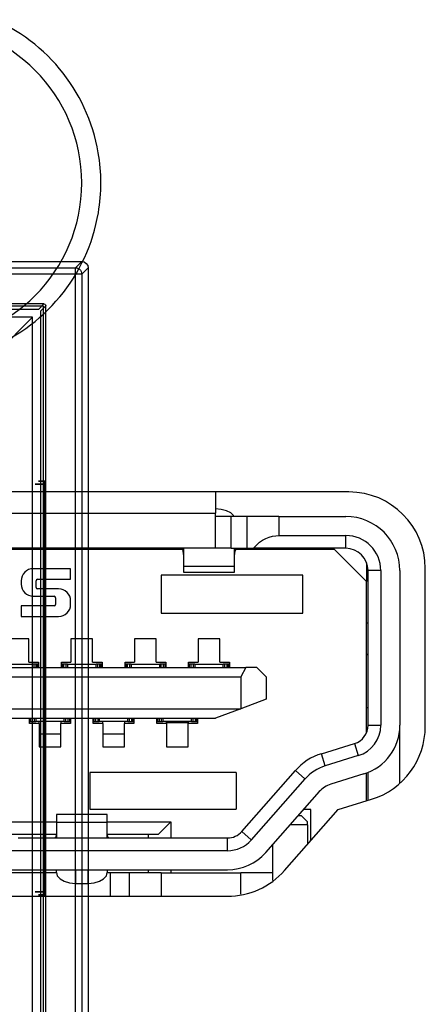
# Model space of a CAD drawing. Header units: millimetres. Extents: x 0 to 1524, y 0 to 1016.
# Tile 124 of 256: x 664.02 to 670.39, y 392.04 to 407.5. Entities that reach past the tile are written whole.
import ezdxf

# ---------------------------------------------------------------- set-up
doc = ezdxf.new("R2010")
doc.units = ezdxf.units.MM
doc.header["$LTSCALE"] = 83.82
doc.layers.get('0').update_dxf_attribs({"linetype": 'CONTINUOUS'})
doc.layers.add('02___PRT_ALL_AXES', color=7, linetype='CONTINUOUS')

msp = doc.modelspace()

# ---------------------------------------------------------------- linework, layer by layer
at = {"color": 6, "linetype": 'CONTINUOUS'}
for p, q in [((651.794, 403.707), (664.994, 403.707)), ((664.994, 403.707), (664.895, 403.607)), ((651.894, 403.607), (664.895, 403.607)), ((664.895, 403.507), (651.894, 403.507)), ((664.895, 390.506), (664.895, 403.507)), ((664.995, 403.507), (665.094, 403.607)), ((664.995, 403.507), (664.995, 390.506)), ((665.094, 403.607), (665.094, 390.407)), ((664.399, 403.042), (652.389, 403.042)), ((664.429, 391.002), (664.429, 403.012)), ((664.219, 402.832), (652.569, 402.832)), ((662.719, 401.332), (664.219, 402.832)), ((664.219, 391.182), (664.219, 402.832)), ((664.418, 400.257), (664.408, 400.257)), ((664.406, 400.207), (664.406, 393.807)), ((664.419, 393.807), (664.419, 400.207)), ((664.408, 393.757), (664.418, 393.757))]:
    msp.add_line(p, q, dxfattribs=at)
at = {"color": 7, "linetype": 'CONTINUOUS'}
for p, q in [((664.317, 402.959), (664.399, 403.042)), ((664.394, 403.007), (652.394, 403.007)), ((652.472, 402.959), (664.317, 402.959)), ((664.429, 403.012), (664.347, 402.929)), ((664.347, 402.929), (664.347, 391.084)), ((664.394, 391.007), (664.394, 403.007)), ((667.094, 400.087), (667.094, 399.752)), ((657.894, 399.752), (667.094, 399.752)), ((667.094, 399.702), (667.094, 399.752)), ((667.094, 399.202), (667.094, 399.702)), ((667.344, 399.702), (667.094, 399.702)), ((667.594, 399.702), (667.344, 399.702)), ((667.344, 399.202), (667.344, 399.702)), ((668.094, 399.702), (667.594, 399.702)), ((667.594, 399.202), (667.594, 399.702)), ((667.594, 399.202), (667.594, 399.702)), ((668.094, 399.702), (669.144, 399.702)), ((668.094, 399.702), (668.094, 399.402)), ((668.094, 399.402), (669.144, 399.402)), ((669.144, 399.202), (669.144, 399.402)), ((665.994, 399.202), (658.994, 399.202)), ((665.994, 399.182), (658.994, 399.182)), ((667.094, 399.202), (665.994, 399.202)), ((666.378, 399.182), (665.994, 399.182)), ((666.56, 399.182), (666.378, 399.182)), ((666.575, 399.182), (666.56, 399.182)), ((666.583, 399.202), (666.583, 399.155)), ((666.583, 399.155), (666.594, 399.085)), ((666.594, 399.202), (666.594, 398.921)), ((667.344, 399.202), (667.094, 399.202)), ((667.344, 399.202), (667.594, 399.202)), ((667.394, 398.921), (667.394, 399.202)), ((667.394, 399.085), (667.406, 399.155)), ((667.406, 399.155), (667.406, 399.202)), ((667.429, 399.182), (667.414, 399.182)), ((667.594, 399.182), (667.429, 399.182)), ((667.594, 399.202), (667.694, 399.202)), ((667.611, 399.182), (667.594, 399.182)), ((667.694, 399.182), (667.611, 399.182)), ((669.144, 399.202), (667.694, 399.202)), ((667.994, 399.182), (667.694, 399.182)), ((667.994, 399.182), (667.994, 399.202)), ((668.969, 399.182), (667.994, 399.182)), ((668.969, 399.182), (669.469, 398.682)), ((664.818, 398.882), (664.231, 398.882)), ((664.818, 398.715), (664.818, 398.882)), ((666.594, 398.921), (666.594, 398.827)), ((666.594, 398.921), (667.394, 398.921)), ((667.394, 398.827), (667.394, 398.921)), ((669.469, 398.974), (669.469, 398.682)), ((669.494, 396.423), (669.494, 398.852)), ((669.694, 398.852), (669.494, 398.852)), ((669.694, 398.852), (669.694, 396.423)), ((669.994, 398.852), (669.994, 396.423)), ((664.041, 398.692), (664.041, 398.639)), ((664.277, 398.588), (664.277, 398.692)), ((664.3, 398.715), (664.818, 398.715)), ((668.469, 398.782), (666.244, 398.782)), ((666.244, 398.782), (666.244, 398.182)), ((666.594, 398.827), (667.394, 398.827)), ((668.469, 398.182), (668.469, 398.782)), ((664.629, 398.565), (664.3, 398.565)), ((669.469, 396.31), (669.469, 398.682)), ((664.231, 398.449), (664.559, 398.449)), ((664.582, 398.426), (664.582, 398.321)), ((664.559, 398.298), (664.041, 398.298)), ((664.041, 398.298), (664.041, 398.132)), ((664.818, 398.321), (664.818, 398.375)), ((664.041, 398.132), (664.629, 398.132)), ((666.244, 398.182), (668.469, 398.182)), ((669.469, 398.032), (669.494, 398.032)), ((664.164, 397.782), (663.824, 397.782)), ((664.164, 397.412), (664.164, 397.782)), ((665.164, 397.782), (664.824, 397.782)), ((664.824, 397.782), (664.824, 397.412)), ((665.164, 397.412), (665.164, 397.782)), ((666.164, 397.782), (665.824, 397.782)), ((665.824, 397.782), (665.824, 397.412)), ((666.164, 397.412), (666.164, 397.782)), ((667.164, 397.782), (666.824, 397.782)), ((666.824, 397.782), (666.824, 397.412)), ((667.164, 397.412), (667.164, 397.782)), ((669.494, 397.532), (669.469, 397.532)), ((669.494, 397.532), (669.469, 397.532)), ((669.494, 397.527), (669.469, 397.527)), ((657.414, 397.332), (667.574, 397.332)), ((663.769, 397.382), (664.219, 397.382)), ((664.164, 397.412), (664.314, 397.412)), ((664.239, 397.382), (664.219, 397.382)), ((664.219, 397.332), (664.219, 397.382)), ((664.269, 397.382), (664.239, 397.382)), ((664.239, 397.382), (664.239, 397.332)), ((664.279, 397.382), (664.269, 397.382)), ((664.299, 397.382), (664.279, 397.382)), ((664.279, 397.332), (664.279, 397.382)), ((664.305, 397.382), (664.299, 397.382)), ((664.299, 397.332), (664.299, 397.382)), ((664.299, 397.382), (664.299, 397.332)), ((664.314, 397.382), (664.305, 397.382)), ((664.305, 397.382), (664.305, 397.332)), ((664.314, 397.412), (664.314, 397.332)), ((664.674, 397.412), (664.824, 397.412)), ((664.674, 397.332), (664.674, 397.412)), ((664.684, 397.382), (664.674, 397.382)), ((664.689, 397.382), (664.684, 397.382)), ((664.684, 397.332), (664.684, 397.382)), ((664.689, 397.332), (664.689, 397.382)), ((664.709, 397.382), (664.689, 397.382)), ((664.689, 397.332), (664.689, 397.382)), ((664.719, 397.382), (664.709, 397.382)), ((664.709, 397.382), (664.709, 397.332)), ((664.749, 397.382), (664.719, 397.382)), ((664.769, 397.382), (664.749, 397.382)), ((664.749, 397.332), (664.749, 397.382)), ((664.769, 397.382), (665.219, 397.382)), ((664.769, 397.382), (664.769, 397.332)), ((665.164, 397.412), (665.314, 397.412)), ((665.239, 397.382), (665.219, 397.382)), ((665.219, 397.332), (665.219, 397.382)), ((665.269, 397.382), (665.239, 397.382)), ((665.239, 397.382), (665.239, 397.332)), ((665.279, 397.382), (665.269, 397.382)), ((665.299, 397.382), (665.279, 397.382)), ((665.279, 397.332), (665.279, 397.382)), ((665.299, 397.332), (665.299, 397.382)), ((665.305, 397.382), (665.299, 397.382)), ((665.299, 397.382), (665.299, 397.332)), ((665.314, 397.382), (665.305, 397.382)), ((665.305, 397.382), (665.305, 397.332)), ((665.314, 397.412), (665.314, 397.332)), ((665.674, 397.412), (665.824, 397.412)), ((665.674, 397.332), (665.674, 397.412)), ((665.684, 397.382), (665.674, 397.382)), ((665.689, 397.382), (665.684, 397.382)), ((665.684, 397.332), (665.684, 397.382)), ((665.689, 397.332), (665.689, 397.382)), ((665.709, 397.382), (665.689, 397.382)), ((665.689, 397.332), (665.689, 397.382)), ((665.719, 397.382), (665.709, 397.382)), ((665.709, 397.382), (665.709, 397.332)), ((665.749, 397.382), (665.719, 397.382)), ((665.769, 397.382), (665.749, 397.382)), ((665.749, 397.332), (665.749, 397.382)), ((665.769, 397.382), (666.219, 397.382)), ((665.769, 397.382), (665.769, 397.332)), ((666.164, 397.412), (666.314, 397.412)), ((666.239, 397.382), (666.219, 397.382)), ((666.219, 397.332), (666.219, 397.382)), ((666.269, 397.382), (666.239, 397.382)), ((666.239, 397.382), (666.239, 397.332)), ((666.279, 397.382), (666.269, 397.382)), ((666.299, 397.382), (666.279, 397.382)), ((666.279, 397.332), (666.279, 397.382)), ((666.305, 397.382), (666.299, 397.382)), ((666.299, 397.382), (666.299, 397.332)), ((666.314, 397.382), (666.305, 397.382)), ((666.305, 397.382), (666.305, 397.332)), ((666.314, 397.412), (666.314, 397.332)), ((666.674, 397.412), (666.824, 397.412)), ((666.674, 397.332), (666.674, 397.412)), ((666.684, 397.382), (666.674, 397.382)), ((666.689, 397.382), (666.684, 397.382)), ((666.684, 397.332), (666.684, 397.382)), ((666.689, 397.332), (666.689, 397.382)), ((666.709, 397.382), (666.689, 397.382)), ((666.689, 397.332), (666.689, 397.382)), ((666.719, 397.382), (666.709, 397.382)), ((666.709, 397.382), (666.709, 397.332)), ((666.749, 397.382), (666.719, 397.382)), ((666.769, 397.382), (666.749, 397.382)), ((666.749, 397.332), (666.749, 397.382)), ((666.769, 397.382), (667.219, 397.382)), ((666.769, 397.382), (666.769, 397.332)), ((667.164, 397.412), (667.314, 397.412)), ((667.239, 397.382), (667.219, 397.382)), ((667.219, 397.332), (667.219, 397.382)), ((667.269, 397.382), (667.239, 397.382)), ((667.239, 397.382), (667.239, 397.332)), ((667.279, 397.382), (667.269, 397.382)), ((667.299, 397.382), (667.279, 397.382)), ((667.279, 397.332), (667.279, 397.382)), ((667.305, 397.382), (667.299, 397.382)), ((667.299, 397.332), (667.299, 397.382)), ((667.299, 397.382), (667.299, 397.332)), ((667.314, 397.382), (667.305, 397.382)), ((667.305, 397.382), (667.305, 397.332)), ((667.314, 397.412), (667.314, 397.332)), ((667.574, 397.332), (667.494, 397.182)), ((667.744, 397.332), (667.574, 397.332)), ((667.894, 397.182), (667.744, 397.332)), ((657.494, 397.182), (667.494, 397.182)), ((667.494, 397.182), (667.494, 396.682)), ((667.894, 397.182), (667.894, 396.832)), ((657.494, 396.682), (667.494, 396.682)), ((667.494, 396.682), (667.094, 396.532)), ((667.894, 396.832), (667.494, 396.682)), ((669.469, 396.702), (669.494, 396.702)), ((657.894, 396.532), (667.094, 396.532)), ((664.174, 396.452), (664.174, 396.532)), ((664.184, 396.482), (664.184, 396.532)), ((664.189, 396.482), (664.189, 396.532)), ((664.209, 396.532), (664.209, 396.482)), ((664.249, 396.482), (664.249, 396.532)), ((664.269, 396.532), (664.269, 396.482)), ((664.719, 396.482), (664.719, 396.532)), ((664.739, 396.532), (664.739, 396.482)), ((664.779, 396.482), (664.779, 396.532)), ((664.799, 396.532), (664.799, 396.482)), ((664.799, 396.532), (664.799, 396.482)), ((664.805, 396.532), (664.805, 396.482)), ((664.814, 396.532), (664.814, 396.452)), ((665.174, 396.452), (665.174, 396.532)), ((665.184, 396.482), (665.184, 396.532)), ((665.189, 396.482), (665.189, 396.532)), ((665.209, 396.532), (665.209, 396.482)), ((665.249, 396.482), (665.249, 396.532)), ((665.269, 396.532), (665.269, 396.482)), ((665.719, 396.482), (665.719, 396.532)), ((665.739, 396.532), (665.739, 396.482)), ((665.779, 396.482), (665.779, 396.532)), ((665.799, 396.532), (665.799, 396.482)), ((665.799, 396.532), (665.799, 396.482)), ((665.805, 396.532), (665.805, 396.482)), ((665.814, 396.532), (665.814, 396.452)), ((666.174, 396.452), (666.174, 396.532)), ((666.184, 396.482), (666.184, 396.532)), ((666.189, 396.482), (666.189, 396.532)), ((666.209, 396.532), (666.209, 396.482)), ((666.249, 396.482), (666.249, 396.532)), ((666.269, 396.532), (666.269, 396.482)), ((666.719, 396.482), (666.719, 396.532)), ((666.739, 396.532), (666.739, 396.482)), ((666.779, 396.482), (666.779, 396.532)), ((666.799, 396.532), (666.799, 396.482)), ((666.799, 396.532), (666.799, 396.482)), ((666.805, 396.532), (666.805, 396.482)), ((666.814, 396.532), (666.814, 396.452)), ((664.174, 396.482), (664.184, 396.482)), ((664.324, 396.452), (664.174, 396.452)), ((664.184, 396.482), (664.189, 396.482)), ((664.189, 396.482), (664.209, 396.482)), ((664.209, 396.482), (664.219, 396.482)), ((664.219, 396.482), (664.249, 396.482)), ((664.249, 396.482), (664.269, 396.482)), ((664.719, 396.482), (664.269, 396.482)), ((664.319, 396.482), (664.319, 396.452)), ((664.324, 396.452), (664.324, 396.082)), ((664.664, 396.082), (664.664, 396.452)), ((664.814, 396.452), (664.664, 396.452)), ((664.669, 396.455), (664.669, 396.482)), ((664.669, 396.452), (664.669, 396.455)), ((664.719, 396.482), (664.739, 396.482)), ((664.739, 396.482), (664.769, 396.482)), ((664.769, 396.482), (664.779, 396.482)), ((664.779, 396.482), (664.799, 396.482)), ((664.799, 396.482), (664.805, 396.482)), ((664.805, 396.482), (664.814, 396.482)), ((665.174, 396.482), (665.184, 396.482)), ((665.324, 396.452), (665.174, 396.452)), ((665.184, 396.482), (665.189, 396.482)), ((665.189, 396.482), (665.209, 396.482)), ((665.209, 396.482), (665.249, 396.482)), ((665.249, 396.482), (665.269, 396.482)), ((665.719, 396.482), (665.269, 396.482)), ((665.319, 396.482), (665.319, 396.452)), ((665.324, 396.452), (665.324, 396.082)), ((665.664, 396.082), (665.664, 396.452)), ((665.814, 396.452), (665.664, 396.452)), ((665.669, 396.455), (665.669, 396.482)), ((665.669, 396.452), (665.669, 396.455)), ((665.719, 396.482), (665.739, 396.482)), ((665.739, 396.482), (665.779, 396.482)), ((665.779, 396.482), (665.799, 396.482)), ((665.799, 396.482), (665.805, 396.482)), ((665.805, 396.482), (665.814, 396.482)), ((666.174, 396.482), (666.184, 396.482)), ((666.324, 396.452), (666.174, 396.452)), ((666.184, 396.482), (666.189, 396.482)), ((666.189, 396.482), (666.209, 396.482)), ((666.209, 396.482), (666.219, 396.482)), ((666.219, 396.482), (666.249, 396.482)), ((666.249, 396.482), (666.269, 396.482)), ((666.719, 396.482), (666.269, 396.482)), ((666.319, 396.482), (666.319, 396.463)), ((666.319, 396.463), (666.319, 396.452)), ((666.669, 396.463), (666.319, 396.463)), ((666.324, 396.452), (666.324, 396.082)), ((666.664, 396.082), (666.664, 396.452)), ((666.814, 396.452), (666.664, 396.452)), ((666.669, 396.463), (666.669, 396.482)), ((666.669, 396.452), (666.669, 396.463)), ((666.719, 396.482), (666.739, 396.482)), ((666.739, 396.482), (666.769, 396.482)), ((666.769, 396.482), (666.779, 396.482)), ((666.779, 396.482), (666.799, 396.482)), ((666.799, 396.482), (666.805, 396.482)), ((666.805, 396.482), (666.814, 396.482)), ((669.494, 396.423), (669.694, 396.423)), ((669.994, 395.514), (669.994, 396.423)), ((664.664, 396.282), (664.324, 396.282)), ((665.664, 396.282), (665.324, 396.282)), ((664.324, 396.082), (664.664, 396.082)), ((665.324, 396.082), (665.664, 396.082)), ((666.324, 396.082), (666.664, 396.082)), ((668.762, 395.976), (669.283, 396.136)), ((669.283, 396.136), (669.341, 395.945)), ((668.821, 395.785), (668.762, 395.976)), ((669.341, 395.945), (668.821, 395.785)), ((667.419, 395.682), (665.119, 395.682)), ((665.119, 395.682), (665.119, 395.107)), ((667.419, 395.682), (667.419, 395.107)), ((667.509, 394.753), (668.351, 395.711)), ((668.351, 395.711), (668.502, 395.579)), ((669.43, 395.659), (668.909, 395.499)), ((669.469, 395.235), (669.469, 395.676)), ((669.494, 395.243), (669.494, 395.686)), ((668.502, 395.579), (667.659, 394.621)), ((668.727, 395.38), (667.884, 394.423)), ((664.594, 395.023), (664.594, 394.896)), ((665.394, 395.023), (664.594, 395.023)), ((665.119, 395.107), (667.419, 395.107)), ((665.394, 394.896), (665.394, 395.023)), ((668.398, 395.007), (668.444, 395.007)), ((668.444, 395.007), (668.544, 394.907)), ((668.594, 395.097), (668.477, 395.097)), ((668.594, 394.609), (668.594, 395.097)), ((660.394, 394.907), (664.594, 394.907)), ((664.594, 394.896), (664.594, 394.652)), ((665.394, 394.896), (664.594, 394.896)), ((665.394, 394.907), (666.394, 394.907)), ((665.394, 394.701), (665.394, 394.896)), ((666.194, 394.707), (666.394, 394.907)), ((666.394, 394.907), (666.394, 394.652)), ((668.544, 394.857), (668.266, 394.857)), ((668.544, 394.857), (668.544, 394.907)), ((668.544, 394.857), (668.544, 394.553)), ((664.594, 394.707), (660.394, 394.707)), ((666.194, 394.707), (665.394, 394.707)), ((665.394, 394.652), (665.394, 394.701)), ((666.044, 394.652), (666.044, 394.707)), ((667.659, 394.621), (667.509, 394.753)), ((663.994, 394.652), (665.994, 394.652)), ((665.994, 394.652), (667.284, 394.652)), ((667.284, 394.452), (667.284, 394.652)), ((667.994, 394.548), (667.994, 394.107)), ((667.284, 394.452), (662.499, 394.452)), ((662.499, 394.152), (667.284, 394.152)), ((664.594, 394.107), (663.195, 394.107)), ((664.594, 394.111), (664.594, 394.152)), ((664.894, 394.152), (664.894, 393.939)), ((665.094, 393.939), (665.094, 394.152)), ((665.394, 394.152), (665.394, 394.111)), ((665.394, 394.152), (665.394, 394.111)), ((665.444, 394.107), (665.394, 394.107)), ((665.744, 394.107), (665.444, 394.107)), ((665.444, 393.737), (665.444, 394.107)), ((665.744, 393.737), (665.744, 394.107)), ((666.244, 394.107), (665.744, 394.107)), ((665.744, 393.737), (665.744, 394.107)), ((666.044, 394.107), (666.044, 394.152)), ((666.244, 394.107), (667.494, 394.107)), ((666.244, 394.107), (666.244, 393.737)), ((666.394, 394.152), (666.394, 394.107)), ((667.994, 394.107), (667.494, 394.107)), ((667.494, 393.767), (667.494, 394.107)), ((667.994, 394.107), (667.994, 393.982)), ((667.994, 394.107), (667.994, 393.982)), ((664.894, 393.939), (665.094, 393.939))]:
    msp.add_line(p, q, dxfattribs=at)
at = {"color": 6, "linetype": 'CONTINUOUS'}
for points in [[(664.994, 403.707), (665.033, 403.699), (665.065, 403.677), (665.087, 403.645), (665.094, 403.607)], [(664.895, 403.607), (664.917, 403.605), (664.938, 403.597), (664.957, 403.585), (664.973, 403.569), (664.985, 403.551), (664.992, 403.53), (664.995, 403.507)], [(664.895, 403.507), (664.895, 403.529), (664.895, 403.55), (664.895, 403.568), (664.895, 403.584), (664.895, 403.596), (664.895, 403.604), (664.895, 403.607)], [(664.995, 403.507), (664.992, 403.507), (664.984, 403.507), (664.972, 403.507), (664.957, 403.507), (664.938, 403.507), (664.917, 403.507), (664.895, 403.507)], [(664.408, 400.257), (664.371, 400.257), (664.342, 400.257), (664.323, 400.257), (664.313, 400.257), (664.315, 400.257), (664.326, 400.257), (664.348, 400.257), (664.379, 400.257), (664.418, 400.257)], [(664.408, 400.257), (664.407, 400.252), (664.406, 400.241), (664.406, 400.225), (664.406, 400.207)], [(664.419, 400.207), (664.419, 400.225), (664.419, 400.241), (664.418, 400.252), (664.418, 400.257)], [(664.406, 400.207), (664.361, 400.207), (664.323, 400.207), (664.293, 400.207), (664.273, 400.207), (664.263, 400.207), (664.265, 400.207), (664.277, 400.207), (664.3, 400.207), (664.331, 400.207), (664.371, 400.207), (664.419, 400.207)], [(664.419, 393.807), (664.372, 393.807), (664.332, 393.807), (664.3, 393.807), (664.277, 393.807), (664.265, 393.807), (664.263, 393.807), (664.272, 393.807), (664.293, 393.807), (664.322, 393.807), (664.36, 393.807), (664.406, 393.807)], [(664.418, 393.757), (664.379, 393.757), (664.349, 393.757), (664.327, 393.757), (664.315, 393.757), (664.313, 393.757), (664.323, 393.757), (664.342, 393.757), (664.371, 393.757), (664.408, 393.757)], [(664.406, 393.807), (664.406, 393.788), (664.406, 393.772), (664.407, 393.761), (664.408, 393.757)], [(664.418, 393.757), (664.418, 393.761), (664.419, 393.772), (664.419, 393.788), (664.419, 393.807)]]:
    msp.add_lwpolyline(points, dxfattribs=at)
at = {"color": 7, "linetype": 'CONTINUOUS'}
for points in [[(664.399, 403.042), (664.414, 403.038), (664.425, 403.027), (664.429, 403.012)], [(667.369, 399.727), (667.337, 399.759), (667.271, 399.792), (667.187, 399.813), (667.094, 399.821)], [(667.385, 399.702), (667.38, 399.717), (667.369, 399.727)], [(667.694, 399.202), (667.739, 399.253), (667.787, 399.296), (667.837, 399.331), (667.889, 399.357), (667.94, 399.377), (667.991, 399.391), (668.043, 399.399), (668.094, 399.402)], [(666.56, 399.202), (666.568, 399.196), (666.575, 399.181), (666.583, 399.155)], [(667.406, 399.155), (667.414, 399.181), (667.421, 399.196), (667.429, 399.202)], [(664.594, 394.701), (664.587, 394.674), (664.579, 394.657), (664.572, 394.652)], [(665.417, 394.652), (665.409, 394.657), (665.402, 394.674), (665.394, 394.701)], [(664.594, 394.111), (664.609, 394.057), (664.652, 394.009), (664.718, 393.972), (664.801, 393.947), (664.894, 393.939)], [(665.094, 393.939), (665.187, 393.947), (665.271, 393.972), (665.337, 394.009), (665.38, 394.057), (665.394, 394.111)]]:
    msp.add_lwpolyline(points, dxfattribs=at)
for centre, radius, start, end in [((662.494, 404.94), 2.8, 9.7349, 70.0038), ((662.494, 404.94), 2.8, 350.3983, 9.7349), ((662.494, 404.94), 2.8, 290.1317, 350.3983), ((669.144, 398.852), 0.85, 0, 90), ((669.144, 398.852), 0.55, 0, 90), ((669.144, 398.852), 0.35, 0, 90), ((664.231, 398.692), 0.19, 90, 180), ((664.3, 398.692), 0.0231, 90, 180), ((664.231, 398.639), 0.19, 180, 270), ((664.3, 398.588), 0.0231, 180, 270), ((664.629, 398.375), 0.19, 0, 90), ((664.559, 398.426), 0.0231, 0, 90), ((664.559, 398.321), 0.0231, 270, 360), ((664.629, 398.321), 0.19, 270, 360), ((669.194, 396.423), 0.3, 287.1027, 360), ((669.194, 396.423), 0.5, 287.1027, 360), ((669.194, 396.423), 0.8, 287.1027, 360), ((669.027, 395.116), 0.9, 107.1027, 138.6522), ((669.027, 395.116), 0.7, 107.1027, 138.6522), ((669.027, 395.116), 0.4, 107.1027, 138.6522), ((667.284, 394.952), 0.3, 270, 318.6522), ((667.284, 394.952), 0.5, 270, 318.6522), ((667.284, 394.952), 0.8, 270, 318.6522)]:
    msp.add_arc(centre, radius, start, end, dxfattribs=at)
at = {"layer": '02___PRT_ALL_AXES', "color": 7, "linetype": 'CONTINUOUS'}
for p, q in [((669.194, 400.087), (655.794, 400.087)), ((670.394, 396.406), (670.394, 398.887)), ((669.025, 395.098), (669.549, 395.26)), ((668.183, 394.143), (669.025, 395.098)), ((657.706, 393.737), (667.283, 393.737))]:
    msp.add_line(p, q, dxfattribs=at)
for centre, radius, start, end in [((662.494, 404.94), 2.5, 0, 180), ((662.494, 404.94), 2.5, 180, 360), ((669.194, 398.887), 1.2, 0, 90), ((669.194, 396.406), 1.2, 287.2037, 360), ((667.283, 394.937), 1.2, 270, 318.598)]:
    msp.add_arc(centre, radius, start, end, dxfattribs=at)

doc.saveas('drawing.dxf')
